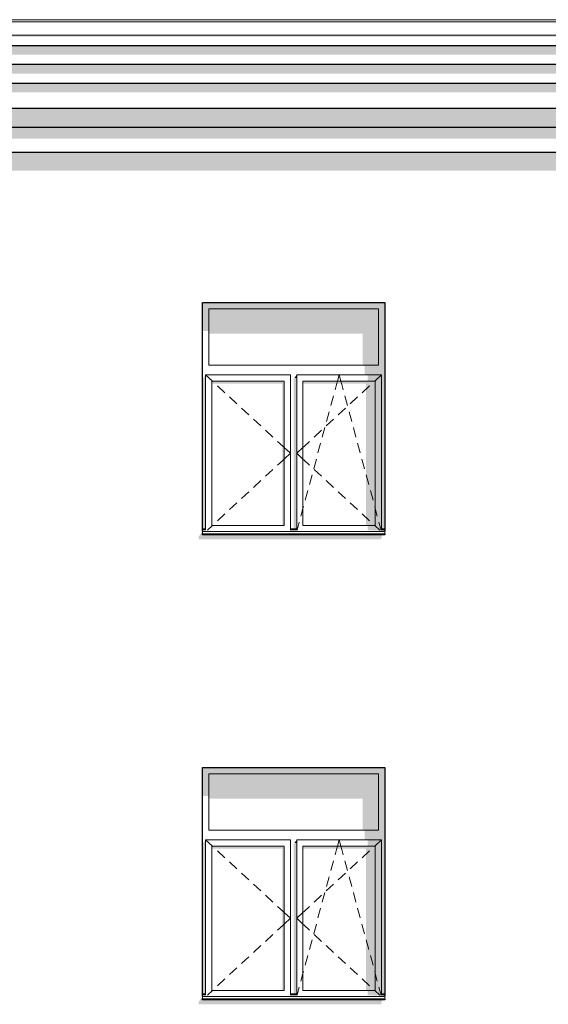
# Model space of a CAD drawing. Header units: millimetres. Extents: x -95523 to 190468, y -7401 to 17692.
# Tile 73 of 139: x 69889 to 74095, y 4468 to 12302. Entities that reach past the tile are written whole.
import ezdxf

# ---------------------------------------------------------------- set-up
doc = ezdxf.new("R2010")
doc.units = ezdxf.units.MM
doc.header["$MEASUREMENT"] = 0
for name, color, linetype in [('1 Молдинги', 7, 'Continuous'), ('Конструктив - Стены Несущие', 7, 'Continuous'), ('Новый_1_Конструктив-парапет', 7, 'Continuous'), ('Новый_Фартук парапета', 7, 'Continuous'), ('Окна Archicad', 7, 'Continuous')]:
    doc.layers.add(name, color=color, linetype=linetype)
for name, color, linetype, lineweight in [('1 Молдинги_Ном._пера__21', 7, 'Continuous', 30), ('Новый_Фартук парапета_Ном._пера__120', 7, 'Continuous', 5), ('Окна Archicad_Ном._пера__120', 7, 'Continuous', 5), ('Окна Archicad_Ном._пера__21', 7, 'Continuous', 30)]:
    doc.layers.add(name, color=color, linetype=linetype, lineweight=lineweight)

# ---------------------------------------------------------------- blocks, each defined once
blk = doc.blocks.new('Элемент Разреза_39_1', base_point=(95180.8, -197.5))
at = {"layer": 'Конструктив - Стены Несущие', "linetype": 'Continuous', "lineweight": 0, "true_color": 0x000000}
blk.add_hatch(color=18, dxfattribs=at).paths.add_polyline_path([(71313, 4488.2), (71313, 4468.2), (72763, 4468.2), (72773, 4492.3), (72765.8, 4492.3), (72772.7, 4502.5), (71343, 4502.5), (71343, 4532.5)])
blk = doc.blocks.new('Элемент Разреза_53_1', base_point=(95180.8, -197.5))
at = {"layer": 'Окна Archicad', "linetype": 'Continuous', "lineweight": 0, "true_color": 0x000000}
for points in [[(71393, 6302.5), (72743, 6302.5), (72793, 6302.5), (72793, 6352.5), (71343, 6352.5), (71343, 6302.5)], [(71393, 6302.5), (71343, 6302.5), (71343, 6126.2), (71393, 6126.2)], [(72743, 6302.5), (71393, 6302.5), (71393, 6105), (72618, 6105), (72618, 5852.5), (72743, 5852.5)], [(72768, 4552.5), (72793, 4552.5), (72793, 6302.5), (72743, 6302.5), (72743, 5852.5), (72743, 5777.5), (72768, 5777.5)], [(72743, 5852.5), (72633, 5852.5), (72633, 5777.5), (72743, 5777.5)], [(71368, 5777.5), (71343, 5742.1), (71343, 4552.5), (71368, 4552.5)], [(71993, 5727.5), (71418, 5727.5), (71418, 5706.2), (71978, 5706.2), (71978, 4577.5), (71993, 4577.5)], [(72068, 5742.1), (72068, 4552.5), (72093, 4552.5), (72093, 5752.5), (72075.3, 5752.5)], [(72075.3, 5752.5), (72093, 5752.5), (72093, 5777.5)], [(72143, 5727.5), (72143, 5706.2), (72643, 5706.2), (72643, 4577.5), (72718, 4577.5), (72718, 5727.5)], [(72768, 5777.5), (72658, 5777.5), (72658, 5727.5), (72768, 5727.5)], [(72718, 5727.5), (72718, 4577.5), (72768, 4577.5), (72768, 5727.5)], [(71344, 4542.5), (71368, 4542.5), (71368, 4552.5), (71344, 4552.5)], [(72093, 4552.5), (72069, 4552.5), (72069, 4542.5), (72093, 4542.5)], [(72768, 4577.5), (72658, 4577.5), (72658, 4540.9), (72768, 4540.9)], [(72768, 4552.5), (72768, 4542.5), (72793, 4542.5), (72793, 4552.5)], [(72793, 4510.6), (71343, 4510.6), (71343, 4502.5), (72793, 4502.5)], [(71368, 4542.5), (71344, 4542.5), (71368, 4540.9)], [(72093, 4542.5), (72069, 4542.5), (72093, 4540.9)], [(72793, 4532.5), (72793, 4542.5), (72768, 4542.5), (72768, 4540.9), (72658, 4540.9)]]:
    blk.add_hatch(color=18, dxfattribs=at).paths.add_polyline_path(points)
at = {"layer": 'Окна Archicad_Ном._пера__120', "color": 7, "linetype": 'Continuous', "lineweight": 5}
for p, q in [((71393, 6302.5), (71393, 5852.5)), ((72743, 6302.5), (71393, 6302.5)), ((72743, 5852.5), (72743, 6302.5)), ((71393, 5852.5), (72743, 5852.5)), ((71368, 5727.5), (71368, 5777.5)), ((71368, 5777.5), (72043, 5777.5)), ((71368, 5777.5), (71422, 5727.5)), ((71368, 4577.5), (71368, 5727.5)), ((71418, 5727.5), (71418, 4577.5)), ((71993, 5727.5), (71418, 5727.5)), ((71422, 5727.5), (71426.7, 5723.1)), ((71993, 4577.5), (71993, 5727.5)), ((72043, 5777.5), (72043, 5727.5)), ((72043, 5727.5), (72043, 4577.5)), ((72093, 5727.5), (72093, 5777.5)), ((72093, 5777.5), (72768, 5777.5)), ((72093, 4577.5), (72093, 5727.5)), ((72143, 5727.5), (72143, 4577.5)), ((72718, 5727.5), (72143, 5727.5)), ((72409.7, 5700.2), (72417, 5727.5)), ((72417, 5727.5), (72430.5, 5777.5)), ((72444, 5727.5), (72430.5, 5777.5)), ((72451.4, 5700.2), (72444, 5727.5)), ((72714, 5727.5), (72709.3, 5723.1)), ((72768, 5777.5), (72714, 5727.5)), ((72718, 4577.5), (72718, 5727.5)), ((72768, 5777.5), (72768, 5727.5)), ((72768, 5727.5), (72768, 4577.5)), ((71463.4, 5689.1), (71522.1, 5634.8)), ((72398, 5657), (72409.7, 5700.2)), ((72463, 5657), (72451.4, 5700.2)), ((72672.6, 5689.1), (72613.9, 5634.8)), ((71558.8, 5600.8), (71617.5, 5546.5)), ((72364.1, 5531.5), (72384.9, 5608.7)), ((72496.9, 5531.5), (72476.1, 5608.7)), ((72577.2, 5600.8), (72518.5, 5546.5)), ((71654.2, 5512.5), (71712.9, 5458.1)), ((72481.8, 5512.5), (72423.1, 5458.1)), ((71749.6, 5424.2), (71808.3, 5369.8)), ((72386.4, 5424.2), (72327.7, 5369.8)), ((72330.2, 5406), (72351.1, 5483.2)), ((72530.8, 5406), (72509.9, 5483.2)), ((71844.9, 5335.8), (71903.6, 5281.5)), ((72291.1, 5335.8), (72232.4, 5281.5)), ((72296.3, 5280.5), (72317.2, 5357.7)), ((72564.7, 5280.5), (72543.8, 5357.7)), ((71940.3, 5247.5), (71984.3, 5206.8)), ((71984.3, 5206.8), (71993, 5198.8)), ((71993, 5198.8), (72043, 5152.5)), ((72143, 5198.8), (72093, 5152.5)), ((72151.7, 5206.8), (72143, 5198.8)), ((72195.7, 5247.5), (72151.7, 5206.8)), ((72262.4, 5155), (72283.3, 5232.2)), ((72598.6, 5155), (72577.7, 5232.2)), ((71940.3, 5057.4), (71984.3, 5098.1)), ((71984.3, 5098.1), (71993, 5106.2)), ((71993, 5106.2), (72043, 5152.5)), ((72143, 5106.2), (72093, 5152.5)), ((72151.7, 5098.1), (72143, 5106.2)), ((72195.7, 5057.4), (72151.7, 5098.1)), ((72228.6, 5029.5), (72249.4, 5106.7)), ((72632.5, 5029.5), (72611.6, 5106.7)), ((71844.9, 4969.1), (71903.6, 5023.4)), ((72291.1, 4969.1), (72232.4, 5023.4)), ((72194.7, 4904), (72215.5, 4981.2)), ((72666.3, 4904), (72645.5, 4981.2)), ((71749.6, 4880.7), (71808.3, 4935.1)), ((72386.4, 4880.7), (72327.7, 4935.1)), ((71654.2, 4792.4), (71712.9, 4846.8)), ((72160.8, 4778.5), (72181.6, 4855.7)), ((72481.8, 4792.4), (72423.1, 4846.8)), ((72700.2, 4778.5), (72679.4, 4855.7)), ((71558.8, 4704.1), (71617.5, 4758.5)), ((72126.9, 4653), (72143, 4712.6)), ((72143, 4712.6), (72147.7, 4730.2)), ((72577.2, 4704.1), (72518.5, 4758.5)), ((72718, 4712.6), (72713.3, 4730.2)), ((72734.1, 4653), (72718, 4712.6)), ((71463.4, 4615.8), (71522.1, 4670.1)), ((72672.6, 4615.8), (72613.9, 4670.1)), ((71368, 4552.5), (71343, 4552.5)), ((71368, 4540.9), (71368, 4577.5)), ((71382.6, 4540.9), (71422, 4577.5)), ((71418, 4577.5), (71993, 4577.5)), ((71422, 4577.5), (71426.7, 4581.8)), ((72043, 4577.5), (72043, 4540.9)), ((72093, 4552.5), (72043, 4552.5)), ((72093, 4540.9), (72093, 4577.5)), ((72096.6, 4540.9), (72113.9, 4604.7)), ((72143, 4577.5), (72718, 4577.5)), ((72714, 4577.5), (72709.3, 4581.8)), ((72753.4, 4540.9), (72714, 4577.5)), ((72764.4, 4540.9), (72747.2, 4604.7)), ((72768, 4577.5), (72768, 4540.9)), ((72793, 4552.5), (72768, 4552.5)), ((71368, 4542.5), (71343, 4542.5)), ((71343, 4532.5), (71343, 4530.6)), ((71343, 4530.6), (71343, 4510.6)), ((72793, 4530.6), (71343, 4530.6)), ((72793, 4510.6), (71343, 4510.6)), ((72093, 4542.5), (72043, 4542.5)), ((72793, 4542.5), (72768, 4542.5)), ((72793, 4532.5), (72793, 4530.6)), ((72793, 4530.6), (72793, 4510.6))]:
    blk.add_line(p, q, dxfattribs=at)
at = {"layer": 'Окна Archicad_Ном._пера__21', "color": 7, "linetype": 'Continuous', "lineweight": 30}
for p, q in [((71343, 6352.5), (72793, 6352.5)), ((71343, 4532.5), (71343, 6352.5)), ((72793, 6352.5), (72793, 4532.5)), ((71343, 4502.5), (71343, 4510.6)), ((72793, 4502.5), (71343, 4502.5)), ((72793, 4510.6), (72793, 4502.5))]:
    blk.add_line(p, q, dxfattribs=at)
blk = doc.blocks.new('Элемент Разреза_74_1', base_point=(95180.8, -197.5))
at = {"layer": 'Конструктив - Стены Несущие', "linetype": 'Continuous', "lineweight": 0, "true_color": 0x000000}
blk.add_hatch(color=18, dxfattribs=at).paths.add_polyline_path([(71313, 8168.2), (72763, 8168.2), (72773, 8192.3), (72765.8, 8192.3), (72772.7, 8202.5), (71343, 8202.5), (71343, 8232.5), (71313, 8188.2)])
blk = doc.blocks.new('Элемент Разреза_75_1', base_point=(95180.8, -197.5))
at = {"layer": 'Окна Archicad', "linetype": 'Continuous', "lineweight": 0, "true_color": 0x000000}
for points in [[(71393, 10002.5), (72743, 10002.5), (72793, 10002.5), (72793, 10052.5), (71343, 10052.5), (71343, 10002.5)], [(71343, 10002.5), (71343, 9826.2), (71393, 9826.2), (71393, 10002.5)], [(72743, 10002.5), (71393, 10002.5), (71393, 9805), (72618, 9805), (72618, 9552.5), (72743, 9552.5)], [(72743, 10002.5), (72743, 9552.5), (72743, 9477.5), (72768, 9477.5), (72768, 8252.5), (72793, 8252.5), (72793, 10002.5)], [(72743, 9552.5), (72633, 9552.5), (72633, 9477.5), (72743, 9477.5)], [(71343, 8252.5), (71368, 8252.5), (71368, 9477.5), (71343, 9442.1)], [(71993, 9427.5), (71418, 9427.5), (71418, 9406.2), (71978, 9406.2), (71978, 8277.5), (71993, 8277.5)], [(72068, 9442.1), (72068, 8252.5), (72093, 8252.5), (72093, 9452.5), (72075.3, 9452.5)], [(72075.3, 9452.5), (72093, 9452.5), (72093, 9477.5)], [(72143, 9427.5), (72143, 9406.2), (72643, 9406.2), (72643, 8277.5), (72718, 8277.5), (72718, 9427.5)], [(72768, 9477.5), (72658, 9477.5), (72658, 9427.5), (72768, 9427.5)], [(72718, 9427.5), (72718, 8277.5), (72768, 8277.5), (72768, 9427.5)], [(71344, 8242.5), (71368, 8242.5), (71368, 8252.5), (71344, 8252.5)], [(71368, 8242.5), (71344, 8242.5), (71368, 8240.9)], [(72093, 8252.5), (72069, 8252.5), (72069, 8242.5), (72093, 8242.5)], [(72093, 8240.9), (72093, 8242.5), (72069, 8242.5)], [(72658, 8277.5), (72658, 8240.9), (72768, 8240.9), (72768, 8277.5)], [(72793, 8232.5), (72793, 8242.5), (72768, 8242.5), (72768, 8240.9), (72658, 8240.9)], [(72768, 8252.5), (72768, 8242.5), (72793, 8242.5), (72793, 8252.5)], [(72793, 8210.6), (71343, 8210.6), (71343, 8202.5), (72793, 8202.5)]]:
    blk.add_hatch(color=18, dxfattribs=at).paths.add_polyline_path(points)
at = {"layer": 'Окна Archicad_Ном._пера__120', "color": 7, "linetype": 'Continuous', "lineweight": 5}
for p, q in [((71393, 10002.5), (71393, 9552.5)), ((72743, 10002.5), (71393, 10002.5)), ((72743, 9552.5), (72743, 10002.5)), ((71393, 9552.5), (72743, 9552.5)), ((71368, 9427.5), (71368, 9477.5)), ((71368, 9477.5), (72043, 9477.5)), ((71368, 9477.5), (71422, 9427.5)), ((71368, 8277.5), (71368, 9427.5)), ((71418, 9427.5), (71418, 8277.5)), ((71993, 9427.5), (71418, 9427.5)), ((71422, 9427.5), (71426.7, 9423.1)), ((71993, 8277.5), (71993, 9427.5)), ((72043, 9477.5), (72043, 9427.5)), ((72043, 9427.5), (72043, 8277.5)), ((72093, 9427.5), (72093, 9477.5)), ((72093, 9477.5), (72768, 9477.5)), ((72093, 8277.5), (72093, 9427.5)), ((72143, 9427.5), (72143, 8277.5)), ((72718, 9427.5), (72143, 9427.5)), ((72409.7, 9400.2), (72417, 9427.5)), ((72417, 9427.5), (72430.5, 9477.5)), ((72444, 9427.5), (72430.5, 9477.5)), ((72451.4, 9400.2), (72444, 9427.5)), ((72714, 9427.5), (72709.3, 9423.1)), ((72768, 9477.5), (72714, 9427.5)), ((72718, 8277.5), (72718, 9427.5)), ((72768, 9477.5), (72768, 9427.5)), ((72768, 9427.5), (72768, 8277.5)), ((71463.4, 9389.1), (71522.1, 9334.8)), ((72398, 9357), (72409.7, 9400.2)), ((72463, 9357), (72451.4, 9400.2)), ((72672.6, 9389.1), (72613.9, 9334.8)), ((71558.8, 9300.8), (71617.5, 9246.5)), ((72364.1, 9231.5), (72384.9, 9308.7)), ((72496.9, 9231.5), (72476.1, 9308.7)), ((72577.2, 9300.8), (72518.5, 9246.5)), ((71654.2, 9212.5), (71712.9, 9158.1)), ((72330.2, 9106), (72351.1, 9183.2)), ((72481.8, 9212.5), (72423.1, 9158.1)), ((72530.8, 9106), (72509.9, 9183.2)), ((71749.6, 9124.2), (71808.3, 9069.8)), ((72386.4, 9124.2), (72327.7, 9069.8)), ((71844.9, 9035.8), (71903.6, 8981.5)), ((72291.1, 9035.8), (72232.4, 8981.5)), ((72296.3, 8980.5), (72317.2, 9057.7)), ((72564.7, 8980.5), (72543.8, 9057.7)), ((71940.3, 8947.5), (71984.3, 8906.8)), ((72195.7, 8947.5), (72151.7, 8906.8)), ((72262.4, 8855), (72283.3, 8932.2)), ((72598.6, 8855), (72577.7, 8932.2)), ((71984.3, 8906.8), (71993, 8898.8)), ((71993, 8898.8), (72043, 8852.5)), ((72143, 8898.8), (72093, 8852.5)), ((72151.7, 8906.8), (72143, 8898.8)), ((71940.3, 8757.4), (71984.3, 8798.1)), ((71984.3, 8798.1), (71993, 8806.2)), ((71993, 8806.2), (72043, 8852.5)), ((72143, 8806.2), (72093, 8852.5)), ((72151.7, 8798.1), (72143, 8806.2)), ((72195.7, 8757.4), (72151.7, 8798.1)), ((72228.6, 8729.5), (72249.4, 8806.7)), ((72632.5, 8729.5), (72611.6, 8806.7)), ((71844.9, 8669.1), (71903.6, 8723.4)), ((72291.1, 8669.1), (72232.4, 8723.4)), ((71749.6, 8580.7), (71808.3, 8635.1)), ((72194.7, 8604), (72215.5, 8681.2)), ((72386.4, 8580.7), (72327.7, 8635.1)), ((72666.3, 8604), (72645.5, 8681.2)), ((71654.2, 8492.4), (71712.9, 8546.8)), ((72160.8, 8478.5), (72181.6, 8555.7)), ((72481.8, 8492.4), (72423.1, 8546.8)), ((72700.2, 8478.5), (72679.4, 8555.7)), ((71558.8, 8404.1), (71617.5, 8458.5)), ((72126.9, 8353), (72143, 8412.6)), ((72143, 8412.6), (72147.7, 8430.2)), ((72577.2, 8404.1), (72518.5, 8458.5)), ((72718, 8412.6), (72713.3, 8430.2)), ((72734.1, 8353), (72718, 8412.6)), ((71463.4, 8315.8), (71522.1, 8370.1)), ((72096.6, 8240.9), (72113.9, 8304.7)), ((72672.6, 8315.8), (72613.9, 8370.1)), ((72764.4, 8240.9), (72747.2, 8304.7)), ((71368, 8252.5), (71343, 8252.5)), ((71368, 8242.5), (71343, 8242.5)), ((71343, 8232.5), (71343, 8230.6)), ((71343, 8230.6), (71343, 8210.6)), ((72793, 8230.6), (71343, 8230.6)), ((71368, 8240.9), (71368, 8277.5)), ((71382.6, 8240.9), (71422, 8277.5)), ((71418, 8277.5), (71993, 8277.5)), ((71422, 8277.5), (71426.7, 8281.8)), ((72043, 8277.5), (72043, 8240.9)), ((72093, 8252.5), (72043, 8252.5)), ((72093, 8242.5), (72043, 8242.5)), ((72093, 8240.9), (72093, 8277.5)), ((72143, 8277.5), (72718, 8277.5)), ((72714, 8277.5), (72709.3, 8281.8)), ((72753.4, 8240.9), (72714, 8277.5)), ((72768, 8277.5), (72768, 8240.9)), ((72793, 8252.5), (72768, 8252.5)), ((72793, 8242.5), (72768, 8242.5)), ((72793, 8232.5), (72793, 8230.6)), ((72793, 8230.6), (72793, 8210.6)), ((72793, 8210.6), (71343, 8210.6))]:
    blk.add_line(p, q, dxfattribs=at)
at = {"layer": 'Окна Archicad_Ном._пера__21', "color": 7, "linetype": 'Continuous', "lineweight": 30}
for p, q in [((71343, 10052.5), (72793, 10052.5)), ((71343, 8232.5), (71343, 10052.5)), ((72793, 10052.5), (72793, 8232.5)), ((71343, 8202.5), (71343, 8210.6)), ((72793, 8202.5), (71343, 8202.5)), ((72793, 8210.6), (72793, 8202.5))]:
    blk.add_line(p, q, dxfattribs=at)
blk = doc.blocks.new('Элемент Разреза_116_1', base_point=(95180.8, -197.5))
at = {"layer": 'Новый_1_Конструктив-парапет', "linetype": 'Continuous', "lineweight": 0, "true_color": 0x000000}
blk.add_hatch(color=18, dxfattribs=at).paths.add_polyline_path([(109098, 11245), (67149, 11245), (67149, 11102.2), (106952, 11102.2), (106721, 10692.5), (109098, 10692.5)])
blk = doc.blocks.new('Элемент Разреза_215_1', base_point=(95180.8, -197.5))
at = {"layer": 'Новый_Фартук парапета_Ном._пера__120', "color": 7, "linetype": 'Continuous', "lineweight": 5}
for p, q in [((108678.4, 12302.5), (66736.6, 12302.5)), ((108678.4, 12285.1), (66718.1, 12285.1)), ((108678, 12179.7), (66718.1, 12179.7))]:
    blk.add_line(p, q, dxfattribs=at)
blk = doc.blocks.new('Элемент Разреза_245_1', base_point=(95180.8, -197.5))
at = {"layer": '1 Молдинги', "linetype": 'Continuous', "lineweight": 0, "true_color": 0x000000}
for points in [[(67147, 12179.7), (67147, 12166.9), (107637.8, 12167), (107597.1, 12095), (108678, 12095), (108678, 12179.7)], [(108728, 12095), (67147, 12095), (67147, 12024.2), (107547.1, 12024.2), (107502.4, 11945), (108728, 11945)], [(108778, 11945), (67147, 11945), (67147, 11874.2), (107452.4, 11874.2), (107407.7, 11795), (108778, 11795)], [(108828, 11795), (67147, 11795), (67147, 11724.2), (107357.7, 11724.2), (107284.8, 11595), (108828, 11595)], [(67147, 11595), (67147, 11445), (108948, 11445), (108948, 11595)], [(67147, 11445), (67147, 11354.5), (107114.8, 11354.5), (107053, 11245), (108998, 11245), (108998, 11445)]]:
    blk.add_hatch(color=18, dxfattribs=at).paths.add_polyline_path(points)
at = {"layer": '1 Молдинги_Ном._пера__21', "color": 7, "linetype": 'Continuous', "lineweight": 30}
for p, q in [((108678, 12095), (67147, 12095)), ((108728, 11945), (67147, 11945)), ((108778, 11795), (67147, 11795)), ((108828, 11595), (67147, 11595)), ((108948, 11445), (67147, 11445)), ((108998, 11245), (67147, 11245))]:
    blk.add_line(p, q, dxfattribs=at)

msp = doc.modelspace()

# ---------------------------------------------------------------- block references
at = {"layer": '1 Молдинги', "lineweight": 0}
msp.add_blockref('Элемент Разреза_245_1', (95180.8, -197.5), dxfattribs=at)
at = {"layer": 'Конструктив - Стены Несущие', "lineweight": 0}
for name in ['Элемент Разреза_74_1', 'Элемент Разреза_39_1']:
    msp.add_blockref(name, (95180.8, -197.5), dxfattribs=at)
at = {"layer": 'Новый_1_Конструктив-парапет', "lineweight": 0}
msp.add_blockref('Элемент Разреза_116_1', (95180.8, -197.5), dxfattribs=at)
at = {"layer": 'Новый_Фартук парапета', "lineweight": 0}
msp.add_blockref('Элемент Разреза_215_1', (95180.8, -197.5), dxfattribs=at)
at = {"layer": 'Окна Archicad', "lineweight": 0}
for name in ['Элемент Разреза_75_1', 'Элемент Разреза_53_1']:
    msp.add_blockref(name, (95180.8, -197.5), dxfattribs=at)

doc.saveas('drawing.dxf')
